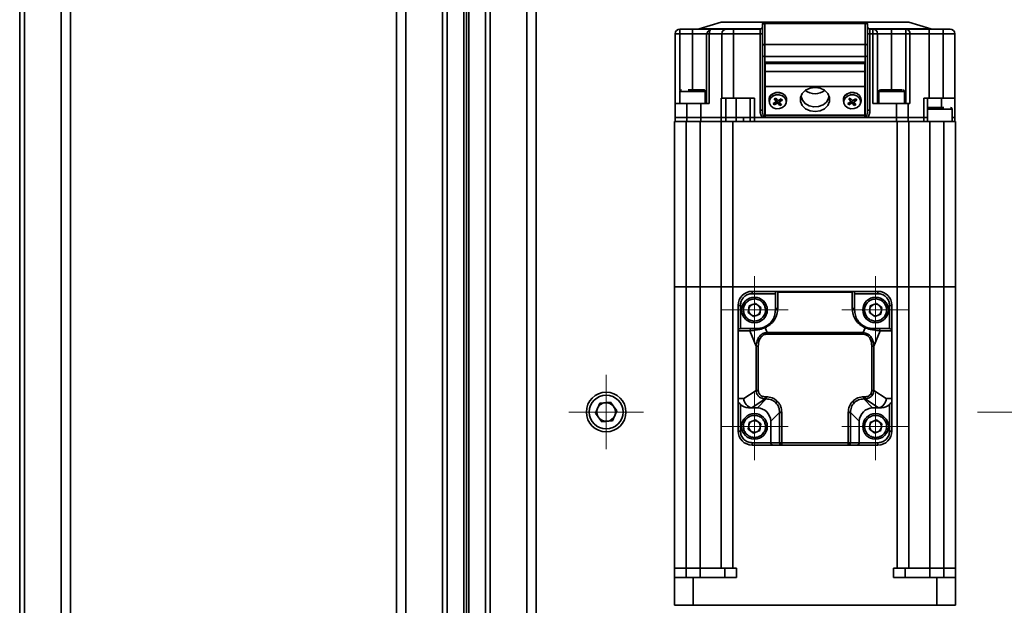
# Model space of a CAD drawing. Header units: millimetres. Extents: x -594 to 594, y -420 to 420.
# Tile 4 of 64: x -451 to -345, y -227 to -165. Entities that reach past the tile are written whole.
import ezdxf

# ---------------------------------------------------------------- set-up
doc = ezdxf.new("R2010")
doc.units = ezdxf.units.MM
doc.linetypes.add('点画线', pattern=[18, 12, -2, 2, -2])
doc.layers.add('中心线层', color=1, linetype='点画线', lineweight=18)
doc.layers.add('几何体', color=7, linetype='Continuous', lineweight=35)

msp = doc.modelspace()

# ---------------------------------------------------------------- linework, layer by layer
at = {"layer": '中心线层'}
for p, q in [((-371.774, -199.399), (-371.774, -192.149)), ((-358.774, -199.399), (-358.774, -192.149)), ((-375.399, -195.774), (-368.149, -195.774)), ((-362.399, -195.774), (-355.149, -195.774)), ((-387.695, -210.724), (-387.695, -202.724)), ((-371.774, -211.899), (-371.774, -204.649)), ((-358.774, -211.899), (-358.774, -204.649)), ((-383.695, -206.724), (-391.695, -206.724)), ((-337.57, -206.724), (-347.82, -206.724)), ((-375.399, -208.274), (-368.149, -208.274)), ((-362.399, -208.274), (-355.149, -208.274))]:
    msp.add_line(p, q, dxfattribs=at)
at = {"layer": '几何体'}
for p, q in [((-450.645, -54.224), (-450.645, -264.224)), ((-450.145, -264.224), (-450.145, -54.224)), ((-446.195, -54.224), (-446.195, -264.224)), ((-445.195, -264.224), (-445.195, -54.224)), ((-410.195, -54.224), (-410.195, -264.224)), ((-409.195, -264.224), (-409.195, -54.224)), ((-405.245, -54.224), (-405.245, -264.224)), ((-404.745, -264.224), (-404.745, -54.224)), ((-402.955, -54.224), (-402.955, -264.224)), ((-402.695, -264.224), (-402.695, -54.224)), ((-402.435, -264.224), (-402.435, -54.224)), ((-400.645, -54.224), (-400.645, -264.224)), ((-400.145, -264.224), (-400.145, -54.224)), ((-396.195, -54.224), (-396.195, -264.224)), ((-395.195, -54.224), (-395.195, -264.224)), ((-370.674, -164.874), (-370.674, -165.021)), ((-370.674, -164.874), (-359.874, -164.874)), ((-359.874, -165.021), (-359.874, -164.874)), ((-379.774, -165.624), (-379.774, -166.124)), ((-378.419, -165.624), (-379.774, -165.624)), ((-378.419, -166.124), (-378.419, -165.624)), ((-375.344, -164.895), (-377.704, -165.603)), ((-377.704, -165.603), (-371.073, -165.603)), ((-375.344, -164.895), (-370.774, -164.895)), ((-374.024, -166.124), (-374.024, -165.624)), ((-371.174, -165.624), (-374.024, -165.624)), ((-371.174, -166.124), (-371.174, -165.624)), ((-370.924, -165.197), (-370.924, -167.462)), ((-370.674, -165.021), (-359.874, -165.021)), ((-370.674, -167.285), (-370.674, -165.021)), ((-359.874, -165.021), (-359.874, -167.285)), ((-359.773, -164.895), (-355.204, -164.895)), ((-359.624, -167.462), (-359.624, -165.197)), ((-359.474, -165.603), (-352.844, -165.603)), ((-359.374, -165.624), (-359.374, -166.124)), ((-359.06, -165.624), (-359.374, -165.624)), ((-359.06, -166.124), (-359.06, -165.624)), ((-357.06, -166.124), (-357.06, -165.624)), ((-355.542, -165.624), (-357.06, -165.624)), ((-355.542, -165.624), (-355.542, -166.124)), ((-352.844, -165.603), (-355.204, -164.895)), ((-353.024, -166.124), (-353.024, -165.624)), ((-351.524, -165.624), (-353.024, -165.624)), ((-351.524, -166.124), (-351.524, -165.624)), ((-379.774, -166.124), (-380.274, -166.124)), ((-380.274, -173.624), (-380.274, -166.124)), ((-379.774, -166.124), (-378.419, -166.124)), ((-379.774, -172.228), (-379.774, -166.124)), ((-378.419, -166.124), (-376.919, -166.124)), ((-378.419, -166.124), (-378.419, -172.124)), ((-376.898, -166.124), (-376.919, -166.124)), ((-376.919, -173.624), (-376.919, -166.124)), ((-376.62, -166.124), (-376.898, -166.124)), ((-376.62, -166.124), (-375.274, -166.124)), ((-376.62, -173.624), (-376.62, -166.124)), ((-375.274, -166.124), (-374.024, -166.124)), ((-375.274, -166.124), (-375.274, -173.024)), ((-374.024, -166.124), (-374.024, -173.024)), ((-371.174, -166.124), (-374.024, -166.124)), ((-371.174, -174.321), (-371.174, -166.124)), ((-370.924, -166.124), (-371.174, -166.124)), ((-359.374, -166.124), (-359.624, -166.124)), ((-359.374, -166.124), (-359.374, -174.321)), ((-359.374, -166.124), (-359.06, -166.124)), ((-359.06, -173.624), (-359.06, -166.124)), ((-359.06, -166.124), (-358.56, -166.124)), ((-358.56, -173.624), (-358.56, -166.124)), ((-358.56, -166.124), (-357.06, -166.124)), ((-357.06, -166.124), (-355.542, -166.124)), ((-357.06, -166.124), (-357.06, -172.124)), ((-355.542, -166.124), (-355.084, -166.124)), ((-355.542, -173.624), (-355.542, -166.124)), ((-355.084, -173.624), (-355.084, -166.124)), ((-355.084, -166.124), (-353.024, -166.124)), ((-353.024, -166.124), (-353.024, -173.024)), ((-353.024, -166.124), (-351.524, -166.124)), ((-351.524, -166.124), (-350.274, -166.124)), ((-351.524, -173.024), (-351.524, -166.124)), ((-350.274, -173.024), (-350.274, -166.124)), ((-370.924, -167.462), (-370.924, -167.992)), ((-370.924, -167.992), (-370.924, -168.418)), ((-370.674, -167.285), (-370.674, -168.56)), ((-359.874, -167.285), (-370.674, -167.285)), ((-359.874, -167.285), (-359.874, -168.56)), ((-359.624, -167.462), (-359.624, -168.418)), ((-370.924, -168.418), (-370.924, -174.321)), ((-370.674, -168.56), (-359.874, -168.56)), ((-370.674, -175.06), (-370.674, -168.56)), ((-359.874, -168.56), (-359.874, -175.06)), ((-359.624, -174.321), (-359.624, -168.418)), ((-359.924, -169.156), (-370.624, -169.156)), ((-370.624, -169.298), (-370.624, -169.156)), ((-359.924, -169.298), (-370.624, -169.298)), ((-370.624, -169.298), (-370.624, -170.177)), ((-359.924, -169.156), (-359.924, -169.298)), ((-359.924, -170.177), (-359.924, -169.298)), ((-359.924, -170.177), (-370.624, -170.177)), ((-370.624, -170.177), (-370.624, -171.766)), ((-359.924, -171.766), (-359.924, -170.177)), ((-370.624, -171.766), (-359.924, -171.766)), ((-370.624, -171.766), (-370.624, -174.863)), ((-359.924, -174.863), (-359.924, -171.766)), ((-379.794, -172.312), (-379.794, -173.624)), ((-377.063, -172.312), (-379.794, -172.312)), ((-377.063, -173.624), (-377.063, -172.312)), ((-375.344, -173.024), (-375.344, -175.124)), ((-375.274, -173.024), (-375.344, -173.024)), ((-375.274, -173.024), (-374.024, -173.024)), ((-374.86, -175.124), (-374.86, -173.024)), ((-374.024, -173.024), (-371.753, -173.024)), ((-373.753, -173.024), (-373.753, -175.124)), ((-372.253, -173.024), (-372.253, -175.124)), ((-371.753, -173.024), (-371.753, -175.124)), ((-370.211, -173.302), (-370.177, -173.523)), ((-370.166, -172.953), (-370.182, -173.003)), ((-369.96, -172.714), (-369.782, -172.566)), ((-369.485, -173.023), (-369.658, -173.121)), ((-369.57, -173.074), (-369.658, -173.121)), ((-369.658, -173.121), (-369.477, -173.338)), ((-369.57, -173.074), (-369.484, -173.025)), ((-369.477, -173.185), (-369.57, -173.074)), ((-369.304, -173.24), (-369.485, -173.023)), ((-369.477, -173.185), (-369.477, -173.338)), ((-369.459, -173.385), (-369.459, -173.232)), ((-368.901, -173.111), (-369.165, -173.261)), ((-369.089, -173.318), (-369.089, -173.471)), ((-368.91, -173.173), (-369.045, -173.25)), ((-369.045, -173.25), (-369.045, -173.403)), ((-369.045, -173.403), (-368.782, -173.254)), ((-368.943, -173.135), (-368.91, -173.173)), ((-368.91, -173.173), (-368.782, -173.254)), ((-368.782, -173.254), (-368.901, -173.111)), ((-368.371, -173.523), (-368.336, -173.302)), ((-362.211, -173.302), (-362.177, -173.523)), ((-362.166, -172.953), (-362.182, -173.003)), ((-361.96, -172.714), (-361.782, -172.566)), ((-361.485, -173.023), (-361.658, -173.121)), ((-361.57, -173.074), (-361.658, -173.121)), ((-361.658, -173.121), (-361.477, -173.338)), ((-361.57, -173.074), (-361.484, -173.025)), ((-361.477, -173.185), (-361.57, -173.074)), ((-361.304, -173.24), (-361.485, -173.023)), ((-361.477, -173.185), (-361.477, -173.338)), ((-361.459, -173.385), (-361.459, -173.232)), ((-360.901, -173.111), (-361.165, -173.261)), ((-361.089, -173.318), (-361.089, -173.471)), ((-360.91, -173.173), (-361.045, -173.25)), ((-361.045, -173.25), (-361.045, -173.403)), ((-361.045, -173.403), (-360.782, -173.254)), ((-360.943, -173.135), (-360.91, -173.173)), ((-360.91, -173.173), (-360.782, -173.254)), ((-360.782, -173.254), (-360.901, -173.111)), ((-360.371, -173.523), (-360.336, -173.302)), ((-358.435, -172.312), (-358.435, -173.624)), ((-355.685, -172.312), (-358.435, -172.312)), ((-355.685, -173.624), (-355.685, -172.312)), ((-353.024, -173.024), (-353.581, -173.024)), ((-353.581, -173.024), (-353.581, -175.124)), ((-353.205, -175.124), (-353.205, -173.024)), ((-353.024, -173.024), (-351.524, -173.024)), ((-351.705, -173.024), (-351.705, -174.024)), ((-351.524, -173.024), (-350.274, -173.024)), ((-350.274, -175.124), (-350.274, -173.024)), ((-380.274, -175.124), (-380.274, -173.624)), ((-379.024, -173.624), (-380.274, -173.624)), ((-379.024, -175.124), (-379.024, -173.624)), ((-377.524, -173.624), (-379.024, -173.624)), ((-377.524, -175.124), (-377.524, -173.624)), ((-377.524, -173.624), (-376.62, -173.624)), ((-371.174, -174.321), (-370.924, -174.321)), ((-369.502, -173.453), (-369.766, -173.602)), ((-369.766, -173.602), (-369.646, -173.745)), ((-369.518, -173.518), (-369.646, -173.745)), ((-369.646, -173.745), (-369.383, -173.595)), ((-369.518, -173.518), (-369.55, -173.48)), ((-369.383, -173.442), (-369.518, -173.518)), ((-369.383, -173.442), (-369.383, -173.595)), ((-369.151, -173.574), (-369.244, -173.463)), ((-369.244, -173.463), (-369.244, -173.616)), ((-369.244, -173.616), (-369.062, -173.833)), ((-369.065, -173.525), (-369.151, -173.574)), ((-369.151, -173.574), (-369.062, -173.833)), ((-368.889, -173.735), (-369.071, -173.518)), ((-369.062, -173.833), (-368.889, -173.735)), ((-361.502, -173.453), (-361.766, -173.602)), ((-361.766, -173.602), (-361.646, -173.745)), ((-361.518, -173.518), (-361.646, -173.745)), ((-361.646, -173.745), (-361.383, -173.595)), ((-361.518, -173.518), (-361.55, -173.48)), ((-361.383, -173.442), (-361.518, -173.518)), ((-361.383, -173.442), (-361.383, -173.595)), ((-361.151, -173.574), (-361.244, -173.463)), ((-361.244, -173.463), (-361.244, -173.616)), ((-361.244, -173.616), (-361.062, -173.833)), ((-361.065, -173.525), (-361.151, -173.574)), ((-361.151, -173.574), (-361.062, -173.833)), ((-360.889, -173.735), (-361.071, -173.518)), ((-361.062, -173.833), (-360.889, -173.735)), ((-359.374, -174.321), (-359.624, -174.321)), ((-356.524, -173.624), (-359.06, -173.624)), ((-356.524, -175.124), (-356.524, -173.624)), ((-356.524, -173.624), (-355.274, -173.624)), ((-355.274, -175.124), (-355.274, -173.624)), ((-355.274, -173.624), (-355.084, -173.624)), ((-350.542, -174.212), (-353.205, -174.212)), ((-350.542, -175.524), (-350.542, -174.212)), ((-380.274, -175.524), (-380.274, -175.124)), ((-379.024, -175.124), (-380.274, -175.124)), ((-379.024, -175.124), (-380.274, -175.124)), ((-379.024, -175.524), (-379.024, -175.124)), ((-377.524, -175.124), (-379.024, -175.124)), ((-377.524, -175.124), (-379.024, -175.124)), ((-377.524, -175.524), (-377.524, -175.124)), ((-377.524, -175.124), (-375.344, -175.124)), ((-375.344, -175.124), (-377.524, -175.124)), ((-375.344, -175.124), (-375.344, -175.524)), ((-374.86, -175.124), (-375.344, -175.124)), ((-375.344, -175.124), (-374.86, -175.124)), ((-374.86, -175.524), (-374.86, -175.124)), ((-374.86, -175.124), (-373.753, -175.124)), ((-373.753, -175.124), (-374.86, -175.124)), ((-373.753, -175.124), (-373.753, -175.524)), ((-373.753, -175.124), (-372.958, -175.124)), ((-372.253, -175.124), (-373.753, -175.124)), ((-372.958, -175.124), (-372.958, -175.524)), ((-372.958, -175.524), (-372.958, -175.124)), ((-372.958, -175.124), (-372.253, -175.124)), ((-372.253, -175.124), (-372.253, -175.524)), ((-372.253, -175.124), (-371.753, -175.124)), ((-371.753, -175.124), (-372.253, -175.124)), ((-371.753, -175.124), (-371.753, -175.524)), ((-371.753, -175.124), (-370.879, -175.124)), ((-371.753, -175.124), (-370.879, -175.124)), ((-370.624, -174.863), (-359.924, -174.863)), ((-370.624, -174.863), (-370.624, -175.079)), ((-370.624, -175.079), (-359.924, -175.079)), ((-370.469, -175.124), (-360.079, -175.124)), ((-370.468, -175.124), (-360.079, -175.124)), ((-359.924, -175.079), (-359.924, -174.863)), ((-359.669, -175.124), (-356.524, -175.124)), ((-359.668, -175.124), (-356.524, -175.124)), ((-356.524, -175.124), (-355.274, -175.124)), ((-356.524, -175.124), (-356.524, -175.524)), ((-355.274, -175.124), (-356.524, -175.124)), ((-355.274, -175.124), (-355.274, -175.524)), ((-355.274, -175.124), (-353.581, -175.124)), ((-353.581, -175.124), (-355.274, -175.124)), ((-353.581, -175.124), (-353.581, -175.524)), ((-353.581, -175.124), (-353.205, -175.124)), ((-353.581, -175.124), (-353.205, -175.124)), ((-353.205, -175.524), (-353.205, -175.124)), ((-350.542, -175.124), (-350.274, -175.124)), ((-350.542, -175.124), (-350.274, -175.124)), ((-350.274, -175.524), (-350.274, -175.124)), ((-380.349, -175.524), (-380.349, -193.274)), ((-380.349, -175.524), (-379.099, -175.524)), ((-379.099, -193.274), (-379.099, -175.524)), ((-379.099, -175.524), (-377.599, -175.524)), ((-377.599, -193.274), (-377.599, -175.524)), ((-377.599, -175.524), (-375.349, -175.524)), ((-375.349, -175.524), (-375.349, -193.274)), ((-375.349, -175.524), (-374.099, -175.524)), ((-374.099, -193.274), (-374.099, -175.524)), ((-374.099, -175.524), (-356.449, -175.524)), ((-356.449, -175.524), (-356.449, -193.274)), ((-356.449, -175.524), (-355.199, -175.524)), ((-355.199, -193.274), (-355.199, -175.524)), ((-355.199, -175.524), (-352.949, -175.524)), ((-352.949, -193.274), (-352.949, -175.524)), ((-352.949, -175.524), (-351.449, -175.524)), ((-351.449, -175.524), (-351.449, -193.274)), ((-351.449, -175.524), (-350.199, -175.524)), ((-350.199, -193.274), (-350.199, -175.524)), ((-379.099, -193.274), (-380.349, -193.274)), ((-380.349, -193.274), (-380.349, -223.474)), ((-380.349, -193.274), (-379.099, -193.274)), ((-377.599, -193.274), (-379.099, -193.274)), ((-379.099, -223.474), (-379.099, -193.274)), ((-379.099, -193.274), (-377.599, -193.274)), ((-375.349, -193.274), (-377.599, -193.274)), ((-377.599, -223.474), (-377.599, -193.274)), ((-377.599, -193.274), (-375.349, -193.274)), ((-374.099, -193.274), (-375.349, -193.274)), ((-375.349, -193.274), (-374.099, -193.274)), ((-375.349, -193.274), (-375.349, -223.474)), ((-356.449, -193.274), (-374.099, -193.274)), ((-374.099, -223.474), (-374.099, -193.274)), ((-374.099, -193.274), (-356.449, -193.274)), ((-355.199, -193.274), (-356.449, -193.274)), ((-356.449, -193.274), (-356.449, -223.474)), ((-356.449, -193.274), (-355.199, -193.274)), ((-352.949, -193.274), (-355.199, -193.274)), ((-355.199, -223.474), (-355.199, -193.274)), ((-355.199, -193.274), (-352.949, -193.274)), ((-351.449, -193.274), (-352.949, -193.274)), ((-352.949, -223.474), (-352.949, -193.274)), ((-352.949, -193.274), (-351.449, -193.274)), ((-350.199, -193.274), (-351.449, -193.274)), ((-351.449, -193.274), (-351.449, -223.474)), ((-351.449, -193.274), (-350.199, -193.274)), ((-350.199, -223.474), (-350.199, -193.274)), ((-372.024, -193.774), (-372.024, -194.024)), ((-369.524, -193.774), (-372.024, -193.774)), ((-372.024, -194.024), (-369.524, -194.024)), ((-369.461, -193.774), (-369.524, -193.774)), ((-369.524, -193.774), (-369.524, -195.774)), ((-361.087, -193.774), (-369.461, -193.774)), ((-369.274, -195.608), (-369.274, -193.858)), ((-369.274, -193.858), (-361.274, -193.858)), ((-361.274, -193.858), (-361.274, -195.608)), ((-361.024, -193.774), (-361.087, -193.774)), ((-361.024, -195.774), (-361.024, -193.774)), ((-358.524, -193.774), (-361.024, -193.774)), ((-361.024, -194.024), (-358.524, -194.024)), ((-358.524, -193.774), (-358.524, -194.024)), ((-373.524, -195.274), (-373.524, -197.819)), ((-373.524, -195.274), (-373.274, -195.274)), ((-373.274, -197.775), (-373.274, -195.274)), ((-372.347, -195.335), (-372.44, -196.051)), ((-371.68, -195.059), (-372.347, -195.335)), ((-371.107, -195.498), (-371.68, -195.059)), ((-371.201, -196.213), (-371.107, -195.498)), ((-359.347, -195.335), (-359.44, -196.051)), ((-358.68, -195.059), (-359.347, -195.335)), ((-358.107, -195.498), (-358.68, -195.059)), ((-358.201, -196.213), (-358.107, -195.498)), ((-357.274, -195.274), (-357.274, -197.775)), ((-357.024, -195.274), (-357.274, -195.274)), ((-357.024, -197.819), (-357.024, -195.274)), ((-372.44, -196.051), (-371.868, -196.49)), ((-371.868, -196.49), (-371.201, -196.213)), ((-359.44, -196.051), (-358.868, -196.49)), ((-358.868, -196.49), (-358.201, -196.213)), ((-373.524, -197.819), (-373.524, -198.024)), ((-373.524, -205.274), (-373.524, -198.024)), ((-373.524, -198.024), (-372.272, -198.024)), ((-372.046, -197.774), (-373.248, -197.774)), ((-372.272, -198.024), (-371.591, -199.652)), ((-371.524, -197.774), (-372.046, -197.774)), ((-370.423, -198.203), (-370.643, -197.678)), ((-370.423, -198.203), (-370.423, -198.369)), ((-360.124, -198.203), (-370.423, -198.203)), ((-370.423, -198.369), (-360.124, -198.369)), ((-359.905, -197.678), (-360.124, -198.203)), ((-359.742, -198.286), (-360.124, -198.203)), ((-360.124, -198.203), (-360.124, -198.369)), ((-360.124, -198.369), (-359.803, -198.432)), ((-359.742, -198.286), (-359.803, -198.432)), ((-358.502, -197.774), (-359.024, -197.774)), ((-358.275, -198.024), (-358.956, -199.652)), ((-357.3, -197.774), (-358.502, -197.774)), ((-357.024, -198.024), (-358.275, -198.024)), ((-357.024, -198.024), (-357.024, -197.819)), ((-357.024, -205.274), (-357.024, -198.024)), ((-371.591, -199.652), (-371.591, -204.403)), ((-371.591, -199.652), (-371.365, -199.652)), ((-371.365, -204.403), (-371.365, -199.652)), ((-359.182, -199.652), (-359.182, -204.403)), ((-358.956, -199.652), (-359.182, -199.652)), ((-358.956, -204.403), (-358.956, -199.652)), ((-371.591, -204.403), (-372.924, -205.274)), ((-371.591, -204.403), (-371.365, -204.403)), ((-359.109, -204.895), (-359.291, -204.776)), ((-358.956, -204.403), (-359.182, -204.403)), ((-358.956, -204.403), (-357.624, -205.274)), ((-388.843, -206.85), (-388.378, -205.793)), ((-388.378, -205.793), (-387.23, -205.667)), ((-387.23, -205.667), (-386.547, -206.598)), ((-372.924, -205.274), (-373.524, -205.274)), ((-373.524, -205.274), (-373.524, -205.723)), ((-373.524, -205.723), (-373.524, -208.774)), ((-373.274, -208.774), (-373.274, -205.908)), ((-372.074, -206.266), (-370.64, -205.328)), ((-371.459, -206.275), (-370.512, -205.328)), ((-370.512, -205.089), (-370.64, -205.089)), ((-370.64, -205.328), (-370.64, -205.089)), ((-370.512, -205.328), (-370.64, -205.328)), ((-370.512, -205.328), (-370.512, -205.089)), ((-369.483, -205.733), (-369.321, -205.571)), ((-361.065, -205.733), (-361.227, -205.571)), ((-359.908, -205.089), (-360.036, -205.089)), ((-360.036, -205.328), (-360.036, -205.089)), ((-360.036, -205.328), (-359.089, -206.275)), ((-360.036, -205.328), (-359.908, -205.328)), ((-359.908, -205.089), (-359.908, -205.328)), ((-359.908, -205.328), (-358.473, -206.266)), ((-357.624, -205.274), (-357.024, -205.274)), ((-357.274, -208.774), (-357.274, -205.908)), ((-357.024, -205.723), (-357.024, -205.274)), ((-357.024, -208.774), (-357.024, -205.723)), ((-388.16, -207.781), (-388.843, -206.85)), ((-386.547, -206.598), (-387.012, -207.655)), ((-372.419, -206.274), (-371.948, -206.274)), ((-371.948, -206.274), (-371.524, -206.274)), ((-371.524, -206.274), (-371.459, -206.275)), ((-369.078, -206.762), (-370.025, -207.709)), ((-369.078, -206.762), (-369.078, -210.024)), ((-369.078, -206.762), (-368.839, -206.762)), ((-368.839, -210.024), (-368.839, -206.762)), ((-361.708, -206.762), (-361.708, -210.024)), ((-361.47, -206.762), (-361.708, -206.762)), ((-360.522, -207.709), (-361.47, -206.762)), ((-361.47, -210.024), (-361.47, -206.762)), ((-359.024, -206.274), (-359.089, -206.275)), ((-358.6, -206.274), (-359.024, -206.274)), ((-358.6, -206.274), (-358.129, -206.274)), ((-387.012, -207.655), (-388.16, -207.781)), ((-372.347, -207.835), (-372.44, -208.551)), ((-371.68, -207.559), (-372.347, -207.835)), ((-371.107, -207.998), (-371.68, -207.559)), ((-371.201, -208.713), (-371.107, -207.998)), ((-370.024, -207.774), (-370.025, -207.709)), ((-370.024, -210.024), (-370.024, -207.774)), ((-360.524, -207.774), (-360.522, -207.709)), ((-360.524, -210.024), (-360.524, -207.774)), ((-359.347, -207.835), (-359.44, -208.551)), ((-358.68, -207.559), (-359.347, -207.835)), ((-358.107, -207.998), (-358.68, -207.559)), ((-358.201, -208.713), (-358.107, -207.998)), ((-373.524, -208.774), (-373.274, -208.774)), ((-372.44, -208.551), (-371.868, -208.99)), ((-371.868, -208.99), (-371.201, -208.713)), ((-359.44, -208.551), (-358.868, -208.99)), ((-358.868, -208.99), (-358.201, -208.713)), ((-357.274, -208.774), (-357.024, -208.774)), ((-370.024, -210.024), (-372.024, -210.024)), ((-372.024, -210.274), (-372.024, -210.024)), ((-372.024, -210.274), (-369.774, -210.274)), ((-369.078, -210.024), (-370.024, -210.024)), ((-369.774, -210.274), (-368.839, -210.274)), ((-369.078, -210.024), (-368.839, -210.024)), ((-361.708, -210.024), (-368.839, -210.024)), ((-368.839, -210.024), (-368.839, -210.274)), ((-368.839, -210.274), (-361.708, -210.274)), ((-361.708, -210.024), (-361.47, -210.024)), ((-361.708, -210.274), (-361.708, -210.024)), ((-361.708, -210.274), (-360.774, -210.274)), ((-361.47, -210.024), (-360.524, -210.024)), ((-360.774, -210.274), (-358.524, -210.274)), ((-358.524, -210.024), (-360.524, -210.024)), ((-358.524, -210.024), (-358.524, -210.274)), ((-380.349, -223.474), (-379.099, -223.474)), ((-380.349, -223.474), (-380.349, -224.474)), ((-377.599, -223.474), (-379.099, -223.474)), ((-379.099, -223.474), (-379.099, -224.474)), ((-375.349, -223.474), (-377.599, -223.474)), ((-377.599, -224.474), (-377.599, -223.474)), ((-375.349, -223.474), (-374.099, -223.474)), ((-374.949, -223.474), (-374.949, -224.474)), ((-374.099, -223.474), (-373.699, -223.474)), ((-373.699, -224.474), (-373.699, -223.474)), ((-356.849, -223.474), (-356.449, -223.474)), ((-356.849, -223.474), (-356.849, -224.474)), ((-356.449, -223.474), (-355.199, -223.474)), ((-355.599, -224.474), (-355.599, -223.474)), ((-352.949, -223.474), (-355.199, -223.474)), ((-352.949, -223.474), (-352.949, -224.474)), ((-351.449, -223.474), (-352.949, -223.474)), ((-351.449, -223.474), (-350.199, -223.474)), ((-351.449, -223.474), (-351.449, -224.474)), ((-350.199, -224.474), (-350.199, -223.474)), ((-380.349, -224.474), (-380.349, -227.474)), ((-378.349, -224.474), (-380.349, -224.474)), ((-378.349, -227.474), (-378.349, -224.474)), ((-378.349, -224.474), (-373.699, -224.474)), ((-356.849, -224.474), (-352.199, -224.474)), ((-352.199, -224.474), (-352.199, -227.474)), ((-350.199, -224.474), (-352.199, -224.474)), ((-350.199, -227.474), (-350.199, -224.474)), ((-380.349, -227.474), (-378.349, -227.474)), ((-352.199, -227.474), (-378.349, -227.474)), ((-352.199, -227.474), (-350.199, -227.474))]:
    msp.add_line(p, q, dxfattribs=at)
for points in [[(-376.419, -165.624), (-376.458, -165.634), (-376.495, -165.662)], [(-370.674, -168.56), (-370.723, -168.557), (-370.769, -168.549), (-370.813, -168.536), (-370.851, -168.518), (-370.882, -168.497), (-370.905, -168.472), (-370.919, -168.446), (-370.924, -168.418)], [(-359.874, -168.56), (-359.825, -168.557), (-359.778, -168.549), (-359.735, -168.536), (-359.697, -168.518), (-359.666, -168.497), (-359.643, -168.472), (-359.629, -168.446), (-359.624, -168.418)], [(-365.274, -171.876), (-364.735, -171.954), (-364.261, -172.179), (-363.91, -172.524), (-363.723, -172.947), (-363.723, -173.398), (-363.91, -173.821), (-364.261, -174.166), (-364.735, -174.391), (-365.274, -174.469), (-365.812, -174.391), (-366.286, -174.166), (-366.638, -173.821), (-366.825, -173.398), (-366.825, -172.947), (-366.638, -172.524), (-366.286, -172.179), (-365.812, -171.954), (-365.274, -171.876)], [(-369.791, -172.811), (-369.465, -172.695), (-369.109, -172.691), (-368.779, -172.799), (-368.524, -173.002), (-368.383, -173.271), (-368.378, -173.563), (-368.509, -173.835), (-368.757, -174.045), (-369.083, -174.161), (-369.438, -174.165), (-369.769, -174.057), (-370.023, -173.854), (-370.164, -173.585), (-370.169, -173.293), (-370.038, -173.021), (-369.791, -172.811)], [(-369.81, -172.563), (-369.472, -172.442), (-369.103, -172.438), (-368.76, -172.55), (-368.496, -172.762), (-368.35, -173.04), (-368.336, -173.302)], [(-363.774, -172.776), (-363.825, -173.067), (-364.046, -173.456), (-364.414, -173.759), (-364.887, -173.94), (-365.406, -173.977), (-365.909, -173.865), (-366.335, -173.619), (-366.634, -173.268), (-366.768, -172.853), (-366.773, -172.776)], [(-361.791, -172.811), (-361.465, -172.695), (-361.109, -172.691), (-360.779, -172.799), (-360.524, -173.002), (-360.383, -173.271), (-360.378, -173.563), (-360.509, -173.835), (-360.757, -174.045), (-361.083, -174.161), (-361.438, -174.165), (-361.769, -174.057), (-362.023, -173.854), (-362.164, -173.585), (-362.169, -173.293), (-362.038, -173.021), (-361.791, -172.811)], [(-361.81, -172.563), (-361.472, -172.442), (-361.103, -172.438), (-360.76, -172.55), (-360.496, -172.762), (-360.35, -173.04), (-360.336, -173.302)], [(-370.741, -197.614), (-370.731, -197.612), (-370.721, -197.613), (-370.71, -197.617), (-370.697, -197.624), (-370.684, -197.633), (-370.671, -197.646), (-370.657, -197.661), (-370.643, -197.678)], [(-359.807, -197.614), (-359.816, -197.612), (-359.827, -197.613), (-359.838, -197.617), (-359.85, -197.624), (-359.863, -197.633), (-359.877, -197.646), (-359.891, -197.661), (-359.905, -197.678)]]:
    msp.add_lwpolyline(points, dxfattribs=at)
for centre, radius in [((-371.774, -195.774), 1.375), ((-358.774, -195.774), 1.375), ((-387.695, -206.724), 2.125), ((-387.695, -206.724), 1.812), ((-371.774, -208.274), 1.375), ((-358.774, -208.274), 1.375)]:
    msp.add_circle(centre, radius, dxfattribs=at)
for centre, radius, start, end in [((-375.2, -165.374), 0.5, 90, 106.69924), ((-370.674, -165.124), 0.25, 90, 180), ((-359.874, -165.124), 0.25, 0, 90), ((-355.347, -165.374), 0.5, 73.30076, 90), ((-379.774, -166.124), 0.5, 90, 180), ((-375.901, -166.069), 0.72, 145.53106, 184.34993), ((-374.774, -166.124), 0.5, 90, 180), ((-371.174, -165.374), 0.25, 270, 0), ((-370.705, -165.242), 0.223, 81.95053, 168.57825), ((-359.843, -165.242), 0.223, 11.42175, 98.04947), ((-359.374, -165.374), 0.25, 180, 270), ((-359.06, -166.124), 0.5, 0, 90), ((-355.564, -166.104), 0.48, 357.59068, 87.36867), ((-352.7, -165.124), 0.5, 253.30076, 270), ((-350.774, -166.124), 0.5, 0, 90), ((-370.705, -167.506), 0.223, 81.95053, 168.57825), ((-359.843, -167.506), 0.223, 11.42175, 98.04947), ((-379.606, -172.312), 0.187, 90, 180), ((-365.274, -170.855), 1.714, 232.13393, 307.86607), ((-358.248, -172.312), 0.187, 90, 180), ((-355.873, -172.312), 0.187, 0, 90), ((-369.488, -173.216), 0.729, 116.27856, 186.77392), ((-369.531, -173.232), 0.0721, 0.43785, 41.00177), ((-369.221, -173.163), 0.113, 223.06708, 299.73667), ((-369.01, -173.321), 0.0791, 116.92833, 178.00702), ((-361.488, -173.216), 0.729, 116.27856, 186.77392), ((-361.531, -173.232), 0.0721, 0.43785, 41.00177), ((-361.221, -173.163), 0.113, 223.06708, 299.73667), ((-361.01, -173.321), 0.0791, 116.92833, 178.00702), ((-369.534, -173.386), 0.0742, 295.138, 39.7066), ((-369.327, -173.54), 0.113, 43.06708, 119.73667), ((-369.327, -173.693), 0.113, 43.06708, 119.73667), ((-369.014, -173.47), 0.0742, 115.138, 219.7066), ((-361.534, -173.386), 0.0742, 295.138, 39.7066), ((-361.327, -173.54), 0.113, 43.06708, 119.73667), ((-361.327, -173.693), 0.113, 43.06708, 119.73667), ((-361.014, -173.47), 0.0742, 115.138, 219.7066), ((-353.105, -174.212), 0.188, 90, 120.30966), ((-350.73, -174.212), 0.188, 0, 90), ((-372.024, -195.274), 1.5, 90, 180), ((-358.524, -195.274), 1.5, 360, 90), ((-371.774, -195.774), 0.625, 112.52267, 172.52267), ((-371.774, -195.774), 0.625, 52.52267, 112.52267), ((-371.774, -195.774), 0.625, 352.52267, 52.52267), ((-358.774, -195.774), 0.625, 112.52267, 172.52267), ((-358.774, -195.774), 0.625, 52.52267, 112.52267), ((-358.774, -195.774), 0.625, 352.52267, 52.52267), ((-371.774, -195.774), 0.625, 172.52267, 232.52267), ((-371.774, -195.774), 0.625, 232.52267, 292.52267), ((-371.774, -195.774), 0.625, 292.52267, 352.52267), ((-369.309, -195.827), 0.221, 80.92738, 166.26987), ((-361.239, -195.827), 0.221, 13.73013, 99.07262), ((-358.774, -195.774), 0.625, 172.52267, 232.52267), ((-358.774, -195.774), 0.625, 232.52267, 292.52267), ((-358.774, -195.774), 0.625, 292.52267, 352.52267), ((-372.034, -198.013), 0.239, 93.00368, 182.71756), ((-371.496, -197.959), 0.187, 98.50032, 173.07666), ((-359.052, -197.959), 0.187, 6.92334, 81.49968), ((-358.514, -198.013), 0.239, 357.28244, 86.99632), ((-387.695, -206.724), 1, 96.25341, 156.25341), ((-387.695, -206.724), 1, 36.25341, 96.25341), ((-387.695, -206.724), 1, 156.25341, 216.25341), ((-387.695, -206.724), 1, 276.25341, 336.25341), ((-387.695, -206.724), 1, 336.25341, 36.25341), ((-371.524, -207.774), 1.5, 2.48075, 87.51925), ((-359.024, -207.774), 1.5, 92.48075, 177.51925), ((-387.695, -206.724), 1, 216.25341, 276.25341), ((-371.774, -208.274), 0.625, 172.52267, 232.52267), ((-371.774, -208.274), 0.625, 112.52267, 172.52267), ((-371.774, -208.274), 0.625, 52.52267, 112.52267), ((-371.774, -208.274), 0.625, 352.52267, 52.52267), ((-358.774, -208.274), 0.625, 172.52267, 232.52267), ((-358.774, -208.274), 0.625, 112.52267, 172.52267), ((-358.774, -208.274), 0.625, 52.52267, 112.52267), ((-358.774, -208.274), 0.625, 352.52267, 52.52267), ((-372.024, -208.774), 1.5, 180, 270), ((-371.774, -208.274), 0.625, 232.52267, 292.52267), ((-371.774, -208.274), 0.625, 292.52267, 352.52267), ((-358.774, -208.274), 0.625, 232.52267, 292.52267), ((-358.774, -208.274), 0.625, 292.52267, 352.52267), ((-358.524, -208.774), 1.5, 270, 0), ((-369.774, -210.024), 0.25, 180, 270), ((-368.834, -210.029), 0.245, 178.73403, 268.67545), ((-361.714, -210.029), 0.245, 271.32455, 1.26597), ((-360.774, -210.024), 0.25, 270, 0)]:
    msp.add_arc(centre, radius, start, end, dxfattribs=at)
for centre, major_axis, ratio, start_param, end_param in [((-369.274, -194.024), (-0.234, 0.234), 0.3801993, 5.0757102, 5.9198641), ((-361.274, -194.024), (0.234, 0.234), 0.3801993, 0.3633212, 1.2074752), ((-373.248, -198.024), (-0.276, 0), 0.9048187, 4.712389, 4.8077146), ((-357.3, -198.024), (-0.276, 0), 0.9048187, 4.6170634, 4.712389), ((-372.419, -205.274), (1.105, 0), 0.9048187, 3.8275779, 4.712389), ((-372.019, -205.274), (-0.288, 0.967), 0.8894069, 1.311786, 2.7570319), ((-358.529, -205.274), (0.288, 0.967), 0.8894069, 3.5261534, 4.9713993), ((-358.129, -205.274), (1.105, 0), 0.9048187, 4.712389, 5.5972), ((-370.419, -205.274), (1.873, 0.875), 0.2585356, 3.521633, 3.6471835), ((-360.129, -205.274), (1.873, -0.875), 0.2585356, 5.7775945, 5.903145)]:
    msp.add_ellipse(centre, major_axis=major_axis, ratio=ratio, start_param=start_param, end_param=end_param, dxfattribs=at)
for points, knots in [([(-375.2, -164.874), (-375.143, -164.874), (-375.026, -164.874), (-374.078, -164.874), (-372.642, -164.874), (-371.323, -164.874), (-370.674, -164.874)], [0, 0, 0, 0, 1.1139442, 2.2633078, 3.4126714, 4.5266156, 4.5266156, 4.5266156, 4.5266156]), ([(-359.874, -164.874), (-359.224, -164.874), (-357.905, -164.874), (-356.47, -164.874), (-355.521, -164.874), (-355.405, -164.874), (-355.347, -164.874)], [0, 0, 0, 0, 1.1139442, 2.2633078, 3.4126714, 4.5266156, 4.5266156, 4.5266156, 4.5266156]), ([(-376.419, -165.624), (-376.445, -165.624), (-376.486, -165.624), (-376.736, -165.624), (-376.994, -165.624), (-377.314, -165.624), (-377.78, -165.624), (-378.167, -165.624), (-378.419, -165.624)], [0, 0, 0, 0, 0.4789137, 0.7367213, 1, 1.2632787, 1.5210863, 2, 2, 2, 2]), ([(-376.495, -165.662), (-376.545, -165.686), (-376.644, -165.735), (-376.765, -165.866), (-376.84, -165.985), (-376.88, -166.071), (-376.892, -166.107), (-376.898, -166.124)], [0, 0, 0, 0, 0.17102325, 0.33685503, 0.4928304, 0.56635769, 0.6362303, 0.6362303, 0.6362303, 0.6362303]), ([(-374.774, -165.624), (-374.795, -165.624), (-374.839, -165.624), (-375.192, -165.624), (-375.721, -165.624), (-376.189, -165.624), (-376.419, -165.624)], [0, 0, 0, 0, 0.4024615, 0.8223727, 1.242284, 1.6447455, 1.6447455, 1.6447455, 1.6447455]), ([(-374.024, -165.624), (-374.118, -165.624), (-374.264, -165.624), (-374.439, -165.624), (-374.558, -165.624), (-374.655, -165.624), (-374.748, -165.624), (-374.764, -165.624), (-374.774, -165.624)], [0, 0, 0, 0, 0.17958221, 0.27720549, 0.37499992, 0.47262328, 0.57041779, 0.75, 0.75, 0.75, 0.75]), ([(-357.06, -165.624), (-357.312, -165.624), (-357.699, -165.624), (-358.164, -165.624), (-358.485, -165.624), (-358.743, -165.624), (-358.992, -165.624), (-359.033, -165.624), (-359.06, -165.624)], [0, 0, 0, 0, 0.4789137, 0.7367213, 1, 1.2632787, 1.5210863, 2, 2, 2, 2]), ([(-353.024, -165.624), (-353.284, -165.624), (-353.814, -165.624), (-354.547, -165.624), (-355.165, -165.624), (-355.418, -165.624), (-355.542, -165.624)], [0, 0, 0, 0, 0.6161714, 1.2590584, 1.9019455, 2.5181168, 2.5181168, 2.5181168, 2.5181168]), ([(-350.774, -165.624), (-350.784, -165.624), (-350.799, -165.624), (-350.893, -165.624), (-350.99, -165.624), (-351.109, -165.624), (-351.284, -165.624), (-351.43, -165.624), (-351.524, -165.624)], [0, 0, 0, 0, 0.17958221, 0.27720549, 0.37499992, 0.47262328, 0.57041779, 0.75, 0.75, 0.75, 0.75]), ([(-377.231, -172.124), (-377.237, -172.124), (-377.249, -172.124), (-377.357, -172.124), (-377.526, -172.124), (-377.748, -172.124), (-378.009, -172.124), (-378.298, -172.124), (-378.596, -172.124), (-378.782, -172.124), (-378.873, -172.124)], [0, 0, 0, 0, 0.202133, 0.4105782, 0.6190233, 0.8211563, 1.0232893, 1.2317345, 1.4401796, 1.6423126, 1.6423126, 1.6423126, 1.6423126]), ([(-377.063, -172.312), (-377.064, -172.295), (-377.066, -172.262), (-377.083, -172.214), (-377.115, -172.167), (-377.167, -172.13), (-377.208, -172.126), (-377.231, -172.124)], [0, 0, 0, 0, 0.03674261, 0.07333847, 0.12341059, 0.19555094, 0.28560667, 0.28560667, 0.28560667, 0.28560667]), ([(-355.963, -172.124), (-356.035, -172.124), (-356.146, -172.124), (-356.389, -172.124), (-356.603, -172.124), (-356.836, -172.124), (-357.147, -172.124), (-357.526, -172.124), (-357.849, -172.124), (-358.05, -172.124), (-358.164, -172.124), (-358.237, -172.124), (-358.244, -172.124), (-358.247, -172.124)], [0, 0, 0, 0, 0.3106704, 0.4796095, 0.6487356, 0.8176748, 0.986801, 1.2974714, 1.6081418, 1.7770809, 1.946207, 2.1151462, 2.2842724, 2.2842724, 2.2842724, 2.2842724]), ([(-369.931, -172.635), (-369.973, -172.674), (-370.061, -172.756), (-370.14, -172.867), (-370.161, -172.938), (-370.166, -172.953)], [0, 0, 0, 0, 0.16953115, 0.35523272, 0.4039088, 0.4039088, 0.4039088, 0.4039088]), ([(-369.782, -172.566), (-369.683, -172.521), (-369.529, -172.452), (-369.294, -172.431), (-369.115, -172.441), (-369.004, -172.471), (-368.951, -172.486)], [0, 0, 0, 0, 0.33337773, 0.51463211, 0.69615262, 0.86236386, 0.86236386, 0.86236386, 0.86236386]), ([(-361.931, -172.635), (-361.973, -172.674), (-362.061, -172.756), (-362.14, -172.867), (-362.161, -172.938), (-362.166, -172.953)], [0, 0, 0, 0, 0.16953115, 0.35523272, 0.4039088, 0.4039088, 0.4039088, 0.4039088]), ([(-361.782, -172.566), (-361.683, -172.521), (-361.529, -172.452), (-361.294, -172.431), (-361.115, -172.441), (-361.004, -172.471), (-360.951, -172.486)], [0, 0, 0, 0, 0.33337773, 0.51463211, 0.69615262, 0.86236386, 0.86236386, 0.86236386, 0.86236386]), ([(-370.879, -175.124), (-370.921, -175.082), (-371.014, -174.989), (-371.14, -174.718), (-371.16, -174.483), (-371.174, -174.321)], [0, 0, 0, 0, 0.17913407, 0.39749535, 0.88778742, 0.88778742, 0.88778742, 0.88778742]), ([(-370.924, -174.321), (-370.915, -174.498), (-370.902, -174.735), (-370.799, -174.98), (-370.732, -175.043), (-370.698, -175.058), (-370.682, -175.059), (-370.674, -175.06)], [0, 0, 0, 0, 0.53806128, 0.72552594, 0.78531924, 0.81024273, 0.83340582, 0.83340582, 0.83340582, 0.83340582]), ([(-359.874, -175.06), (-359.866, -175.059), (-359.85, -175.058), (-359.816, -175.043), (-359.749, -174.98), (-359.646, -174.735), (-359.633, -174.498), (-359.624, -174.321)], [0, 0, 0, 0, 0.0231605, 0.04808319, 0.10787921, 0.2953439, 0.83340527, 0.83340527, 0.83340527, 0.83340527]), ([(-359.374, -174.321), (-359.388, -174.483), (-359.408, -174.718), (-359.533, -174.989), (-359.626, -175.082), (-359.668, -175.124)], [0, 0, 0, 0, 0.49029207, 0.70865335, 0.88778742, 0.88778742, 0.88778742, 0.88778742]), ([(-351.462, -174.024), (-351.606, -174.024), (-351.829, -174.024), (-352.141, -174.024), (-352.374, -174.024), (-352.589, -174.024), (-352.828, -174.024), (-353.034, -174.024), (-353.117, -174.024), (-353.103, -174.024), (-353.103, -174.024)], [0, 0, 0, 0, 0.3198749, 0.4938193, 0.6679563, 0.8419008, 1.0160379, 1.3359128, 1.6557877, 1.6695019, 1.6695019, 1.6695019, 1.6695019]), ([(-370.468, -175.124), (-370.503, -175.124), (-370.588, -175.124), (-370.725, -175.124), (-370.828, -175.124), (-370.879, -175.124)], [0, 0, 0, 0, 0.10279172, 0.25609051, 0.41106399, 0.41106399, 0.41106399, 0.41106399]), ([(-370.674, -175.06), (-370.66, -175.07), (-370.631, -175.09), (-370.563, -175.117), (-370.506, -175.121), (-370.468, -175.124)], [0, 0, 0, 0, 0.05456946, 0.11064992, 0.22059173, 0.22059173, 0.22059173, 0.22059173]), ([(-360.079, -175.124), (-360.042, -175.121), (-359.985, -175.117), (-359.916, -175.09), (-359.888, -175.07), (-359.874, -175.06)], [0, 0, 0, 0, 0.10987062, 0.16569306, 0.22059506, 0.22059506, 0.22059506, 0.22059506]), ([(-359.668, -175.124), (-359.703, -175.124), (-359.788, -175.124), (-359.925, -175.124), (-360.028, -175.124), (-360.079, -175.124)], [0, 0, 0, 0, 0.10279236, 0.2560901, 0.41106399, 0.41106399, 0.41106399, 0.41106399]), ([(-373.274, -195.274), (-373.257, -195.117), (-373.231, -194.874), (-373.075, -194.583), (-372.914, -194.384), (-372.715, -194.222), (-372.424, -194.067), (-372.181, -194.041), (-372.024, -194.024)], [0, 0, 0, 0, 0.4734696, 0.7309443, 0.9886898, 1.2461646, 1.5039102, 1.9773798, 1.9773798, 1.9773798, 1.9773798]), ([(-358.524, -194.024), (-358.367, -194.041), (-358.124, -194.067), (-357.833, -194.222), (-357.634, -194.384), (-357.472, -194.583), (-357.317, -194.874), (-357.291, -195.117), (-357.274, -195.274)], [0, 0, 0, 0, 0.4734696, 0.7309443, 0.9886898, 1.2461646, 1.5039102, 1.9773798, 1.9773798, 1.9773798, 1.9773798]), ([(-372.871, -196.229), (-372.913, -196.085), (-372.979, -195.863), (-372.948, -195.55), (-372.879, -195.317), (-372.763, -195.102), (-372.563, -194.864), (-372.24, -194.651), (-371.861, -194.573), (-371.55, -194.599), (-371.317, -194.669), (-371.103, -194.785), (-370.86, -194.984), (-370.749, -195.187), (-370.677, -195.319)], [0, 0, 0, 0, 0.4505445, 0.6955456, 0.9408179, 1.1858191, 1.4310916, 1.8816361, 2.3321805, 2.5771816, 2.822454, 3.0674552, 3.3127276, 3.7632721, 3.7632721, 3.7632721, 3.7632721]), ([(-370.677, -195.319), (-370.634, -195.463), (-370.569, -195.686), (-370.599, -195.998), (-370.669, -196.231), (-370.784, -196.446), (-370.985, -196.684), (-371.308, -196.898), (-371.687, -196.975), (-371.997, -196.949), (-372.231, -196.879), (-372.445, -196.763), (-372.688, -196.564), (-372.799, -196.361), (-372.871, -196.229)], [0, 0, 0, 0, 0.4505445, 0.6955456, 0.9408179, 1.1858191, 1.4310916, 1.8816361, 2.3321805, 2.5771816, 2.822454, 3.0674552, 3.3127276, 3.7632721, 3.7632721, 3.7632721, 3.7632721]), ([(-359.871, -196.229), (-359.913, -196.085), (-359.979, -195.863), (-359.948, -195.55), (-359.879, -195.317), (-359.763, -195.102), (-359.563, -194.864), (-359.24, -194.651), (-358.861, -194.573), (-358.55, -194.599), (-358.317, -194.669), (-358.103, -194.785), (-357.86, -194.984), (-357.749, -195.187), (-357.677, -195.319)], [0, 0, 0, 0, 0.4505445, 0.6955456, 0.9408179, 1.1858191, 1.4310916, 1.8816361, 2.3321805, 2.5771816, 2.822454, 3.0674552, 3.3127276, 3.7632721, 3.7632721, 3.7632721, 3.7632721]), ([(-357.677, -195.319), (-357.634, -195.463), (-357.569, -195.686), (-357.599, -195.998), (-357.669, -196.231), (-357.784, -196.446), (-357.985, -196.684), (-358.308, -196.898), (-358.687, -196.975), (-358.997, -196.949), (-359.231, -196.879), (-359.445, -196.763), (-359.688, -196.564), (-359.799, -196.361), (-359.871, -196.229)], [0, 0, 0, 0, 0.4505445, 0.6955456, 0.9408179, 1.1858191, 1.4310916, 1.8816361, 2.3321805, 2.5771816, 2.822454, 3.0674552, 3.3127276, 3.7632721, 3.7632721, 3.7632721, 3.7632721]), ([(-369.524, -195.774), (-369.539, -195.964), (-369.569, -196.343), (-369.822, -196.871), (-370.199, -197.324), (-370.569, -197.522), (-370.741, -197.614)], [0, 0, 0, 0, 0.6332025, 1.2676032, 1.8530148, 2.3599586, 2.3599586, 2.3599586, 2.3599586]), ([(-370.643, -197.678), (-370.45, -197.575), (-370.038, -197.355), (-369.611, -196.845), (-369.326, -196.249), (-369.291, -195.821), (-369.274, -195.608)], [0, 0, 0, 0, 0.5816969, 1.2427491, 1.9513049, 2.6549389, 2.6549389, 2.6549389, 2.6549389]), ([(-361.274, -195.608), (-361.257, -195.821), (-361.222, -196.249), (-360.937, -196.845), (-360.51, -197.355), (-360.098, -197.575), (-359.905, -197.678)], [0, 0, 0, 0, 0.7036341, 1.4121899, 2.073242, 2.6549389, 2.6549389, 2.6549389, 2.6549389]), ([(-359.807, -197.614), (-359.979, -197.522), (-360.349, -197.324), (-360.726, -196.871), (-360.978, -196.343), (-361.009, -195.964), (-361.024, -195.774)], [0, 0, 0, 0, 0.5069438, 1.0923553, 1.7267561, 2.3599586, 2.3599586, 2.3599586, 2.3599586]), ([(-370.741, -197.614), (-370.808, -197.641), (-370.945, -197.694), (-371.16, -197.744), (-371.357, -197.77), (-371.466, -197.773), (-371.524, -197.774)], [0, 0, 0, 0, 0.19951995, 0.40306125, 0.59055463, 0.80563012, 0.80563012, 0.80563012, 0.80563012]), ([(-359.024, -197.774), (-359.082, -197.773), (-359.191, -197.77), (-359.388, -197.744), (-359.603, -197.694), (-359.74, -197.641), (-359.807, -197.614)], [0, 0, 0, 0, 0.21560238, 0.40348999, 0.6065341, 0.80562888, 0.80562888, 0.80562888, 0.80562888]), ([(-373.524, -197.819), (-373.522, -197.826), (-373.519, -197.838), (-373.489, -197.84), (-373.442, -197.823), (-373.377, -197.796), (-373.314, -197.779), (-373.279, -197.776), (-373.274, -197.775)], [0, 0, 0, 0, 0.04841185, 0.0971551, 0.14074359, 0.20268476, 0.2651051, 0.27496935, 0.27496935, 0.27496935, 0.27496935]), ([(-371.682, -197.937), (-371.8, -197.951), (-372.038, -197.979), (-372.193, -198.009), (-372.272, -198.024)], [0, 0, 0, 0, 0.29451067, 0.59697814, 0.59697814, 0.59697814, 0.59697814]), ([(-370.643, -197.678), (-370.731, -197.711), (-370.909, -197.777), (-371.185, -197.853), (-371.449, -197.907), (-371.602, -197.927), (-371.682, -197.937)], [0, 0, 0, 0, 0.2676032, 0.5370771, 0.7899044, 1.0745773, 1.0745773, 1.0745773, 1.0745773]), ([(-370.423, -198.203), (-370.501, -198.21), (-370.654, -198.225), (-370.874, -198.308), (-371.077, -198.438), (-371.318, -198.684), (-371.532, -199.096), (-371.571, -199.463), (-371.591, -199.652)], [0, 0, 0, 0, 0.2347134, 0.4643574, 0.7068372, 0.9596946, 1.5006849, 2.075478, 2.075478, 2.075478, 2.075478]), ([(-371.365, -199.652), (-371.355, -199.481), (-371.335, -199.155), (-371.168, -198.783), (-370.971, -198.563), (-370.802, -198.451), (-370.617, -198.381), (-370.488, -198.373), (-370.423, -198.369)], [0, 0, 0, 0, 0.5167894, 0.9884813, 1.2018661, 1.4062716, 1.5985332, 1.795509, 1.795509, 1.795509, 1.795509]), ([(-358.866, -197.937), (-358.946, -197.927), (-359.098, -197.907), (-359.363, -197.853), (-359.639, -197.777), (-359.816, -197.711), (-359.905, -197.678)], [0, 0, 0, 0, 0.2849742, 0.5380941, 0.8072371, 1.0745773, 1.0745773, 1.0745773, 1.0745773]), ([(-359.803, -198.432), (-359.713, -198.483), (-359.523, -198.59), (-359.326, -198.885), (-359.203, -199.247), (-359.189, -199.513), (-359.182, -199.652)], [0, 0, 0, 0, 0.3105875, 0.6566607, 1.0448461, 1.4642168, 1.4642168, 1.4642168, 1.4642168]), ([(-358.956, -199.652), (-358.972, -199.491), (-359.001, -199.193), (-359.167, -198.792), (-359.407, -198.469), (-359.633, -198.345), (-359.742, -198.286)], [0, 0, 0, 0, 0.488761, 0.905217, 1.307014, 1.6794323, 1.6794323, 1.6794323, 1.6794323]), ([(-358.275, -198.024), (-358.354, -198.009), (-358.51, -197.979), (-358.748, -197.951), (-358.866, -197.937)], [0, 0, 0, 0, 0.30246746, 0.59697814, 0.59697814, 0.59697814, 0.59697814]), ([(-357.274, -197.775), (-357.247, -197.78), (-357.194, -197.788), (-357.123, -197.816), (-357.068, -197.838), (-357.035, -197.84), (-357.025, -197.829), (-357.024, -197.821), (-357.024, -197.819)], [0, 0, 0, 0, 0.05487012, 0.10938211, 0.17155452, 0.21523038, 0.25881223, 0.27382286, 0.27382286, 0.27382286, 0.27382286]), ([(-371.591, -204.403), (-371.574, -204.525), (-371.541, -204.767), (-371.319, -205.074), (-371.006, -205.282), (-370.761, -205.313), (-370.64, -205.328)], [0, 0, 0, 0, 0.3740484, 0.7376091, 1.1217605, 1.4909947, 1.4909947, 1.4909947, 1.4909947]), ([(-370.64, -205.089), (-370.734, -205.081), (-370.876, -205.068), (-371.047, -204.984), (-371.161, -204.897), (-371.253, -204.79), (-371.342, -204.628), (-371.356, -204.492), (-371.365, -204.403)], [0, 0, 0, 0, 0.2821508, 0.4282036, 0.5716408, 0.713189, 0.85485, 1.1228969, 1.1228969, 1.1228969, 1.1228969]), ([(-359.291, -204.776), (-359.327, -204.822), (-359.398, -204.915), (-359.549, -205.013), (-359.721, -205.078), (-359.845, -205.086), (-359.908, -205.089)], [0, 0, 0, 0, 0.17549014, 0.35395976, 0.53716566, 0.72647663, 0.72647663, 0.72647663, 0.72647663]), ([(-359.109, -204.895), (-359.155, -204.956), (-359.25, -205.08), (-359.443, -205.213), (-359.665, -205.305), (-359.825, -205.32), (-359.908, -205.328)], [0, 0, 0, 0, 0.23110612, 0.46860115, 0.69993515, 0.95131185, 0.95131185, 0.95131185, 0.95131185]), ([(-359.182, -204.403), (-359.187, -204.47), (-359.196, -204.602), (-359.26, -204.718), (-359.291, -204.776)], [0, 0, 0, 0, 0.20064072, 0.3973963, 0.3973963, 0.3973963, 0.3973963]), ([(-358.956, -204.403), (-358.965, -204.492), (-358.982, -204.666), (-359.067, -204.819), (-359.109, -204.895)], [0, 0, 0, 0, 0.26746111, 0.52602165, 0.52602165, 0.52602165, 0.52602165]), ([(-373.524, -205.723), (-373.523, -205.713), (-373.522, -205.692), (-373.512, -205.673), (-373.495, -205.671), (-373.474, -205.682), (-373.437, -205.717), (-373.371, -205.796), (-373.311, -205.865), (-373.274, -205.908)], [0, 0, 0, 0, 0.03962212, 0.07963857, 0.10687462, 0.13406597, 0.17753881, 0.2619535, 0.39506853, 0.39506853, 0.39506853, 0.39506853]), ([(-369.321, -205.571), (-369.402, -205.499), (-369.564, -205.355), (-369.958, -205.148), (-370.29, -205.113), (-370.512, -205.089)], [0, 0, 0, 0, 0.3278221, 0.6578614, 1.3272677, 1.3272677, 1.3272677, 1.3272677]), ([(-370.512, -205.328), (-370.319, -205.346), (-370.032, -205.372), (-369.692, -205.548), (-369.552, -205.672), (-369.483, -205.733)], [0, 0, 0, 0, 0.5790115, 0.86419, 1.1436992, 1.1436992, 1.1436992, 1.1436992]), ([(-369.483, -205.733), (-369.422, -205.802), (-369.298, -205.942), (-369.122, -206.283), (-369.096, -206.57), (-369.078, -206.762)], [0, 0, 0, 0, 0.2795095, 0.5646878, 1.1436992, 1.1436992, 1.1436992, 1.1436992]), ([(-368.839, -206.762), (-368.863, -206.54), (-368.898, -206.208), (-369.104, -205.815), (-369.249, -205.652), (-369.321, -205.571)], [0, 0, 0, 0, 0.6694027, 0.99931, 1.327266, 1.327266, 1.327266, 1.327266]), ([(-361.227, -205.571), (-361.299, -205.652), (-361.443, -205.815), (-361.65, -206.208), (-361.685, -206.54), (-361.708, -206.762)], [0, 0, 0, 0, 0.3278221, 0.6578614, 1.3272677, 1.3272677, 1.3272677, 1.3272677]), ([(-361.47, -206.762), (-361.452, -206.57), (-361.426, -206.283), (-361.249, -205.942), (-361.126, -205.802), (-361.065, -205.733)], [0, 0, 0, 0, 0.5790115, 0.86419, 1.1436992, 1.1436992, 1.1436992, 1.1436992]), ([(-360.036, -205.089), (-360.258, -205.113), (-360.59, -205.148), (-360.983, -205.355), (-361.146, -205.499), (-361.227, -205.571)], [0, 0, 0, 0, 0.6694027, 0.99931, 1.327266, 1.327266, 1.327266, 1.327266]), ([(-361.065, -205.733), (-360.996, -205.672), (-360.856, -205.548), (-360.515, -205.372), (-360.228, -205.346), (-360.036, -205.328)], [0, 0, 0, 0, 0.2795095, 0.5646878, 1.1436992, 1.1436992, 1.1436992, 1.1436992]), ([(-357.024, -205.723), (-357.024, -205.713), (-357.025, -205.692), (-357.036, -205.673), (-357.052, -205.671), (-357.074, -205.682), (-357.111, -205.717), (-357.177, -205.796), (-357.237, -205.865), (-357.274, -205.908)], [0, 0, 0, 0, 0.03962212, 0.07963857, 0.10687462, 0.13406597, 0.17753881, 0.2619535, 0.39506853, 0.39506853, 0.39506853, 0.39506853]), ([(-372.871, -208.729), (-372.913, -208.585), (-372.979, -208.363), (-372.948, -208.05), (-372.879, -207.817), (-372.763, -207.602), (-372.563, -207.364), (-372.24, -207.151), (-371.861, -207.073), (-371.55, -207.099), (-371.317, -207.169), (-371.103, -207.285), (-370.86, -207.484), (-370.749, -207.687), (-370.677, -207.819)], [0, 0, 0, 0, 0.4505445, 0.6955456, 0.9408179, 1.1858191, 1.4310916, 1.8816361, 2.3321805, 2.5771816, 2.822454, 3.0674552, 3.3127276, 3.7632721, 3.7632721, 3.7632721, 3.7632721]), ([(-359.871, -208.729), (-359.913, -208.585), (-359.979, -208.363), (-359.948, -208.05), (-359.879, -207.817), (-359.763, -207.602), (-359.563, -207.364), (-359.24, -207.151), (-358.861, -207.073), (-358.55, -207.099), (-358.317, -207.169), (-358.103, -207.285), (-357.86, -207.484), (-357.749, -207.687), (-357.677, -207.819)], [0, 0, 0, 0, 0.4505445, 0.6955456, 0.9408179, 1.1858191, 1.4310916, 1.8816361, 2.3321805, 2.5771816, 2.822454, 3.0674552, 3.3127276, 3.7632721, 3.7632721, 3.7632721, 3.7632721]), ([(-370.677, -207.819), (-370.634, -207.963), (-370.569, -208.186), (-370.599, -208.498), (-370.669, -208.731), (-370.784, -208.946), (-370.985, -209.184), (-371.308, -209.398), (-371.687, -209.475), (-371.997, -209.449), (-372.231, -209.379), (-372.445, -209.263), (-372.688, -209.064), (-372.799, -208.861), (-372.871, -208.729)], [0, 0, 0, 0, 0.4505445, 0.6955456, 0.9408179, 1.1858191, 1.4310916, 1.8816361, 2.3321805, 2.5771816, 2.822454, 3.0674552, 3.3127276, 3.7632721, 3.7632721, 3.7632721, 3.7632721]), ([(-357.677, -207.819), (-357.634, -207.963), (-357.569, -208.186), (-357.599, -208.498), (-357.669, -208.731), (-357.784, -208.946), (-357.985, -209.184), (-358.308, -209.398), (-358.687, -209.475), (-358.997, -209.449), (-359.231, -209.379), (-359.445, -209.263), (-359.688, -209.064), (-359.799, -208.861), (-359.871, -208.729)], [0, 0, 0, 0, 0.4505445, 0.6955456, 0.9408179, 1.1858191, 1.4310916, 1.8816361, 2.3321805, 2.5771816, 2.822454, 3.0674552, 3.3127276, 3.7632721, 3.7632721, 3.7632721, 3.7632721]), ([(-372.024, -210.024), (-372.181, -210.007), (-372.424, -209.981), (-372.715, -209.826), (-372.914, -209.664), (-373.075, -209.465), (-373.231, -209.174), (-373.257, -208.931), (-373.274, -208.774)], [0, 0, 0, 0, 0.4734696, 0.7309443, 0.9886898, 1.2461646, 1.5039102, 1.9773798, 1.9773798, 1.9773798, 1.9773798]), ([(-358.524, -210.024), (-358.367, -210.007), (-358.124, -209.981), (-357.833, -209.826), (-357.634, -209.664), (-357.472, -209.465), (-357.317, -209.174), (-357.291, -208.931), (-357.274, -208.774)], [0, 0, 0, 0, 0.4734696, 0.7309443, 0.9886898, 1.2461646, 1.5039102, 1.9773798, 1.9773798, 1.9773798, 1.9773798])]:
    msp.add_open_spline(points, degree=3, knots=knots, dxfattribs=at)

doc.saveas('drawing.dxf')
